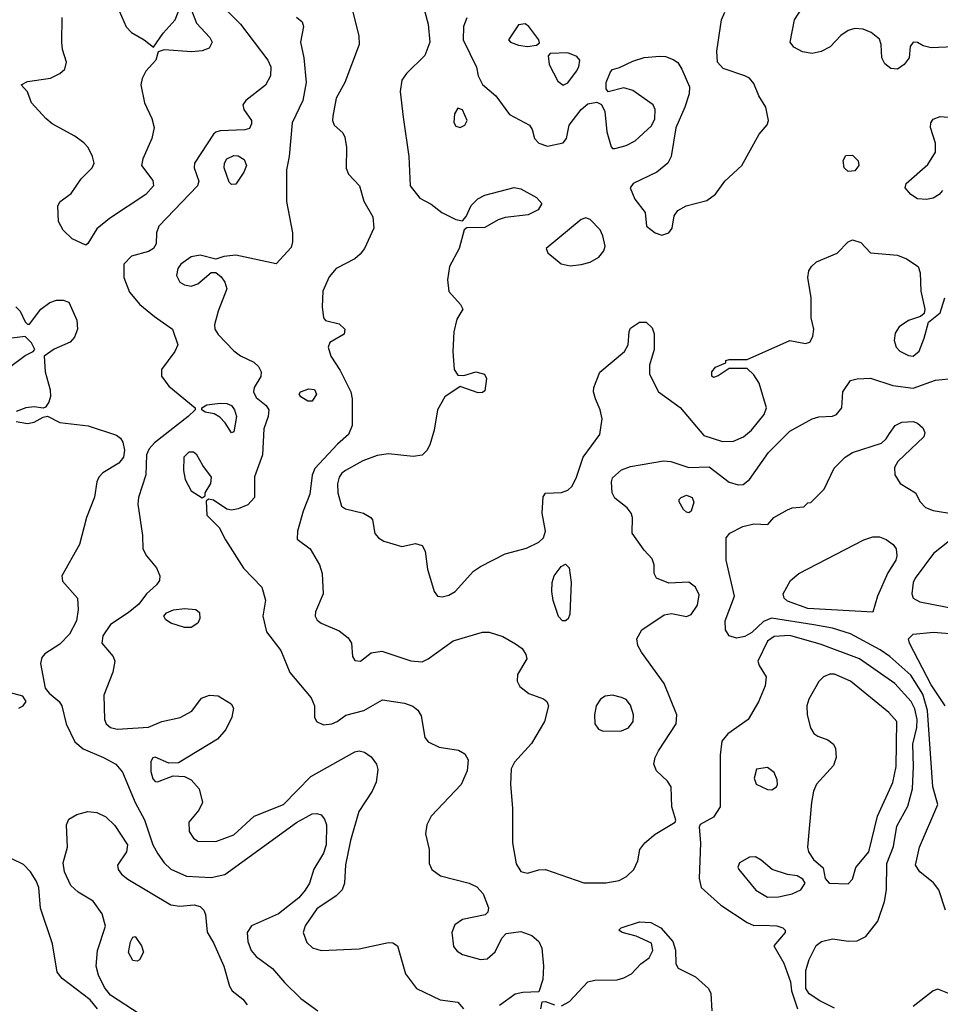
# Model space of a CAD drawing. Extents: x 1173029 to 1307123, y 522559 to 678521.
# Tile 231 of 256: x 1230771 to 1234876, y 582245 to 586635. Entities that reach past the tile are written whole.
import ezdxf

# ---------------------------------------------------------------- set-up
doc = ezdxf.new("R2010")
doc.units = 0

msp = doc.modelspace()

# ---------------------------------------------------------------- linework, layer by layer
at = {"layer": '0CON10XD'}
for points in [[(1231533.8, 586685), (1231559.1, 586619.1), (1231619.2, 586555), (1231629.2, 586535), (1231615, 586508), (1231584.4, 586495.6), (1231538.3, 586491.7), (1231415, 586500), (1231387.5, 586492.5), (1231377.5, 586455), (1231333.5, 586405), (1231316.6, 586373.4), (1231310.4, 586345), (1231326.7, 586265), (1231360, 586195), (1231370, 586155), (1231360.6, 586105), (1231319.4, 586015), (1231314.3, 585985), (1231365, 585917.5), (1231367.9, 585895), (1231333.8, 585856.2), (1231171.5, 585748.5), (1231115, 585702.9), (1231075, 585636.7), (1231065, 585630)], [(1231700.5, 586670.5), (1231754.6, 586615), (1231877.5, 586455), (1231890, 586425), (1231888.9, 586385), (1231866.9, 586343.1), (1231779.2, 586275), (1231765.8, 586255), (1231770, 586235), (1231803.8, 586185), (1231805, 586170), (1231795, 586150), (1231775, 586143.8), (1231665, 586140), (1231645, 586134), (1231635, 586124), (1231550.8, 585995), (1231548, 585975), (1231569.2, 585915), (1231562.9, 585895), (1231391.5, 585715), (1231380.5, 585685), (1231378.9, 585635), (1231367.8, 585615), (1231345, 585601.8), (1231269.8, 585580.2), (1231235.6, 585545), (1231235.4, 585485.4), (1231260.8, 585420.8), (1231305.7, 585365), (1231371.2, 585311.2), (1231451.4, 585255), (1231475.6, 585185.6), (1231463.1, 585155), (1231403.3, 585075), (1231403.3, 585045), (1231435, 585001.4), (1231552.5, 584905), (1231553.3, 584895), (1231522.5, 584865), (1231371.5, 584748.5), (1231347.9, 584722.1), (1231336.8, 584695), (1231332.5, 584605), (1231300, 584505), (1231297.8, 584475), (1231318, 584335), (1231320, 584275), (1231336.7, 584245), (1231381.3, 584191.3), (1231395.8, 584155), (1231394.3, 584135), (1231380.8, 584115), (1231335.7, 584075), (1231301.4, 584028.6), (1231255, 583990), (1231175, 583938.1), (1231141.6, 583888.4), (1231137.5, 583855), (1231187.5, 583795), (1231195.5, 583775), (1231185.6, 583725), (1231146.5, 583623.5), (1231148.8, 583515), (1231156.5, 583495), (1231175, 583479.1), (1231205, 583471.5), (1231345, 583480.8), (1231405, 583505.3), (1231486.9, 583523.1), (1231538.1, 583551.9), (1231580.9, 583609.1), (1231616.8, 583623.2), (1231655, 583620), (1231713.8, 583585), (1231723.8, 583565), (1231716.2, 583525), (1231690, 583470), (1231653, 583427), (1231478.8, 583321.2), (1231435, 583320), (1231375, 583346), (1231365, 583343.8), (1231355, 583326.7), (1231355, 583282.5), (1231365, 583250), (1231375, 583238.8), (1231385, 583236.2), (1231455, 583263.3), (1231505, 583260), (1231535.8, 583245.8), (1231571.2, 583205), (1231585.6, 583144.4), (1231569.8, 583110.2), (1231525, 583056.2), (1231526.9, 583015), (1231545, 582985.8), (1231565, 582971.4), (1231645, 582970), (1231725, 583000), (1231816.6, 583083.4), (1231947.5, 583135), (1232068.9, 583261.1), (1232265, 583370.9), (1232285, 583375.5), (1232308.3, 583368.3), (1232338.2, 583348.2), (1232361.9, 583315), (1232367.8, 583292.2), (1232360.8, 583235), (1232342.5, 583195), (1232283.3, 583105), (1232246, 582975), (1232223.9, 582866.1), (1232219.5, 582785), (1232209.4, 582755), (1232182.2, 582727.8), (1232095, 582670.9), (1232043.9, 582595), (1232035.5, 582565), (1232050.5, 582520.5), (1232077.1, 582497.1), (1232115, 582484), (1232285, 582492.5), (1232415, 582520), (1232435, 582518.8), (1232456, 582505), (1232491.2, 582381.2), (1232540.8, 582315), (1232645, 582264.2), (1232725, 582254.4), (1232750, 582225)], [(1231214.7, 586674.7), (1231245, 586603.1), (1231268.7, 586578.7), (1231326.2, 586545), (1231367.5, 586512.5), (1231410.6, 586575), (1231463.8, 586635), (1231487.5, 586695)], [(1232254.6, 586674.6), (1232283.4, 586563.4), (1232285, 586523.8), (1232220.9, 586355), (1232182.5, 586285), (1232166.4, 586205), (1232165.6, 586185), (1232172.9, 586165), (1232211.1, 586131.1), (1232221.2, 586111.2), (1232228.4, 586065), (1232226.8, 585973.2), (1232236.4, 585946.4), (1232285.5, 585895), (1232305.4, 585825.4), (1232345, 585756.7), (1232349.6, 585705), (1232308.7, 585615), (1232289.7, 585590.3), (1232265, 585568.8), (1232182.5, 585525), (1232151.1, 585488.9), (1232122.9, 585425), (1232120, 585355), (1232125.9, 585305.9), (1232134.2, 585294.2), (1232195, 585279.4), (1232220.8, 585255), (1232216.9, 585233.1), (1232154.2, 585195.8), (1232145.8, 585175), (1232157.8, 585135), (1232200.3, 585070.3), (1232247.8, 584975), (1232253.1, 584945), (1232252.9, 584825), (1232237.1, 584785), (1232187.9, 584742.1), (1232086.9, 584633.1), (1232075.3, 584604.7), (1232065, 584518.8), (1232035, 584444), (1232010, 584355), (1232008.3, 584318.3), (1232066.7, 584275), (1232108, 584205), (1232120, 584165), (1232123.8, 584075), (1232089.2, 583995), (1232088, 583975), (1232097.3, 583957.3), (1232114.3, 583944.3), (1232195, 583910), (1232235, 583878.6), (1232250, 583855), (1232254.3, 583795), (1232265, 583778), (1232290, 583775), (1232338.3, 583811.7), (1232385, 583819.4), (1232515, 583776.2), (1232565, 583771.5), (1232592.9, 583785), (1232704, 583866), (1232835, 583903.8), (1232863.6, 583903.6), (1232925, 583884.3), (1232982.1, 583852.1), (1233011.2, 583831.2), (1233028, 583805), (1233032, 583785), (1232990.9, 583715), (1232989.5, 583685), (1233001.7, 583661.7), (1233041.2, 583631.2), (1233107.1, 583607.1), (1233122, 583595), (1233129.2, 583575), (1233110.6, 583505), (1233052.3, 583407.7), (1232977.1, 583325), (1232962.9, 583295), (1232960, 583225), (1232968.6, 583118.6), (1232968.7, 582965), (1232985, 582871.2), (1233005, 582836.9), (1233035, 582830), (1233085, 582843.8), (1233115, 582845.4), (1233286.7, 582786.7), (1233385, 582786.4), (1233443.6, 582796.4), (1233476.2, 582815), (1233510, 582845), (1233527.1, 582885), (1233536.9, 582935), (1233558.1, 582965), (1233605, 583003.5), (1233693.6, 583056.4), (1233696.7, 583065), (1233679.4, 583125), (1233675.6, 583215), (1233659.5, 583239.5), (1233610.8, 583285), (1233598.6, 583315), (1233604.4, 583345), (1233618.9, 583375), (1233698.6, 583495), (1233700.8, 583535), (1233644.6, 583674.6), (1233543.3, 583815), (1233527.5, 583845), (1233523.3, 583875), (1233545.8, 583915), (1233645, 583980.6), (1233677.4, 583987.4), (1233745, 583974.5), (1233765, 583983.1), (1233793.1, 584025), (1233800.8, 584070.8), (1233784.7, 584104.7), (1233755, 584127.5), (1233665, 584123.1), (1233611.2, 584145), (1233600, 584165), (1233600, 584205), (1233591.2, 584231.2), (1233555, 584270), (1233502, 584345), (1233504.2, 584415), (1233497.5, 584435), (1233479.1, 584459.1), (1233425, 584501.2), (1233412.5, 584525), (1233410, 584575), (1233415, 584592.5), (1233455, 584627.5), (1233495, 584642.2), (1233641.4, 584668.6), (1233675, 584664.6), (1233755, 584637.9), (1233845, 584641.8), (1233935, 584573.1), (1233975, 584560.8), (1233997, 584563), (1234024.5, 584585.5), (1234110, 584705), (1234205, 584800), (1234305, 584856), (1234335, 584863.8), (1234395, 584866.7), (1234412.5, 584875), (1234436.7, 584905), (1234441.4, 584975), (1234475, 585025.7), (1234505, 585034.3), (1234565, 585037.3), (1234665, 585003.9), (1234755, 584992.3), (1234855, 585027.6), (1234943.1, 585036.9)], [(1232573.2, 586686.8), (1232592.9, 586615), (1232599.1, 586535), (1232577.1, 586475), (1232496, 586395), (1232474.2, 586365), (1232467.1, 586315), (1232480.3, 586200.3), (1232505.6, 586025), (1232511.9, 585895), (1232555, 585840), (1232605, 585812.5), (1232653.8, 585775), (1232715, 585743.8), (1232745, 585737.5), (1232762, 585758), (1232783.5, 585806.5), (1232813.7, 585836.3), (1232845, 585852.1), (1232975, 585887.1), (1233005, 585881.4), (1233075, 585842.2), (1233098.6, 585815), (1233082.8, 585787.2), (1233038.8, 585765), (1232935, 585752.7), (1232905, 585742.7), (1232845, 585709.2), (1232765, 585706.7), (1232752.5, 585697.5), (1232730.9, 585615), (1232687.5, 585535), (1232678.6, 585475), (1232685, 585422.5), (1232736.7, 585365), (1232746.2, 585343.8)], [(1232765, 586644), (1232749.6, 586605), (1232748.7, 586545), (1232807.3, 586422.7), (1232814.5, 586384.5), (1232835, 586346), (1232894.4, 586295), (1232955, 586212.5), (1233043.8, 586165), (1233056, 586145), (1233066, 586105), (1233086.2, 586085), (1233125, 586070.6), (1233195, 586086.2), (1233209.2, 586105), (1233221.4, 586165), (1233275, 586234.3), (1233305, 586259.4), (1233345, 586267.5), (1233365, 586257.5), (1233380, 586225), (1233389.2, 586135), (1233408.3, 586068.3), (1233415, 586060), (1233425, 586060), (1233475, 586074.2), (1233515.5, 586094.5), (1233588.3, 586161.7), (1233603, 586193), (1233603.8, 586235), (1233596.2, 586255), (1233505, 586319.5), (1233465, 586331.9), (1233395, 586313.3), (1233386.1, 586326.1), (1233386, 586355), (1233405, 586403.3), (1233415, 586413.3), (1233445, 586421.2), (1233505, 586450.8), (1233555, 586466.7), (1233625, 586471.9), (1233650.3, 586470.3), (1233685, 586458), (1233705, 586443.8), (1233724, 586415), (1233758, 586335), (1233755.8, 586305), (1233736.2, 586245), (1233697.3, 586152.7), (1233675.6, 586025), (1233661.4, 585995), (1233611.4, 585955), (1233506.7, 585905), (1233493.3, 585885), (1233513.8, 585835), (1233560, 585775), (1233566.2, 585715), (1233603.8, 585685), (1233635, 585674.5), (1233665, 585684.4), (1233680, 585705), (1233689.7, 585760.3), (1233706, 585785), (1233743.3, 585805), (1233835, 585828.9), (1233873.5, 585856.5), (1233915.3, 585914.7), (1233990.5, 585985), (1234068.8, 586125), (1234103.6, 586166.4), (1234110, 586185), (1234098, 586245), (1234066.2, 586296.2), (1234045, 586350.8), (1234025, 586374.4), (1234005, 586384.5), (1233907.2, 586417.2), (1233882.9, 586445), (1233879.5, 586495), (1233899.7, 586635), (1233915, 586668.9)], [(1234935, 586514.4), (1234835, 586510), (1234799.2, 586519.2), (1234775, 586533.8), (1234754.4, 586535.6), (1234741.2, 586515), (1234737.5, 586465), (1234715.4, 586434.6), (1234685, 586414.4), (1234655, 586418.1), (1234628.9, 586438.9), (1234615.7, 586465), (1234612.9, 586525), (1234605, 586548.8), (1234568.5, 586578.5), (1234532.7, 586592.7), (1234495, 586595.4), (1234465, 586586.2), (1234432.5, 586565), (1234385.3, 586514.7), (1234345, 586492.7), (1234305, 586484.5), (1234261.2, 586491.2), (1234223, 586513), (1234207.1, 586535), (1234225.4, 586634.6), (1234259.2, 586685)], [(1231065, 585630), (1231005, 585658), (1230965, 585696.2), (1230944, 585735), (1230940, 585805), (1230951.2, 585825), (1230999.4, 585860.6), (1231044.5, 585925), (1231094.4, 585975), (1231102.9, 585995), (1231095.8, 586025), (1231075.6, 586065), (1231056.4, 586086.4), (1231015.8, 586115.8), (1230915, 586170.8), (1230886.5, 586195), (1230822.5, 586265), (1230805, 586313.3), (1230777.5, 586345), (1230805, 586358.8), (1230907.5, 586375), (1230950, 586395), (1230971.2, 586415), (1230978.8, 586445), (1230961.7, 586501.7), (1230959.1, 586535), (1230960, 586645)], [(1232005, 586646.4), (1232030.8, 586625), (1232035.7, 586605), (1232022.5, 586535), (1232037.7, 586465), (1232047.9, 586355), (1232033.5, 586275), (1231985.4, 586175), (1231972.9, 586025), (1231960.6, 585965), (1231960.5, 585825), (1231986.9, 585685), (1231987.1, 585645), (1231980.7, 585619.3), (1231914.2, 585545.8), (1231735, 585584.6), (1231680.6, 585579.4), (1231645, 585567.1), (1231575, 585585.5), (1231535, 585578.2), (1231489.5, 585545), (1231475.6, 585525), (1231470, 585495), (1231484.5, 585464.5), (1231505, 585452.9), (1231535, 585447.1), (1231565, 585457.1), (1231625, 585507.5), (1231645, 585507.5), (1231668.5, 585488.5), (1231685.5, 585465), (1231694.6, 585435), (1231655.9, 585335), (1231639.2, 585275), (1231640.8, 585255), (1231655, 585231.8), (1231725, 585158.9), (1231755, 585135.6), (1231815, 585107.8), (1231835, 585088.1), (1231846.9, 585065), (1231846.1, 585043.9), (1231815.6, 584995), (1231812.7, 584975), (1231825, 584950.8), (1231870, 584915), (1231881.2, 584895), (1231879.2, 584865), (1231859.8, 584810.2), (1231853.8, 584695), (1231817.3, 584597.3), (1231818, 584505), (1231787.6, 584472.4), (1231745, 584454.4), (1231715, 584448.6), (1231695, 584452.5), (1231635, 584492.5), (1231612.5, 584497.5), (1231602.5, 584487.5), (1231605.7, 584425), (1231660.4, 584370.4), (1231687.7, 584315), (1231768.8, 584188.8), (1231850, 584105), (1231866.8, 584046.8), (1231855.6, 583975), (1231870.5, 583905), (1231935, 583822.2), (1231974.8, 583724.8), (1232071.1, 583611.1), (1232086, 583575), (1232086, 583525), (1232093.8, 583505), (1232125, 583490.8), (1232162.5, 583495), (1232186.7, 583505), (1232225.5, 583534.5), (1232305.3, 583554.7), (1232387.9, 583602.1), (1232487.4, 583587.4), (1232524.2, 583574.2), (1232545.8, 583555.8), (1232560.3, 583530.3), (1232577.5, 583435), (1232592, 583415), (1232640.6, 583390.6), (1232727.6, 583377.6), (1232755, 583362), (1232770.6, 583335), (1232765.5, 583285), (1232740, 583225), (1232605, 583083.8), (1232585.8, 583045), (1232580, 583005), (1232596.2, 582935), (1232597, 582873), (1232608.8, 582845), (1232647, 582817), (1232774.5, 582784.5), (1232808.9, 582768.9), (1232836.8, 582736.8), (1232861.1, 582675), (1232858.6, 582655), (1232846.4, 582643.6), (1232745, 582622.5), (1232711.1, 582598.9), (1232698.2, 582565), (1232705, 582502.5), (1232721.7, 582481.7), (1232745, 582467.1), (1232825, 582444.4), (1232855, 582446.9), (1232891.4, 582478.6), (1232920, 582540), (1232939.7, 582560.3), (1233005, 582568.9), (1233055, 582551.1), (1233085, 582524.2), (1233098.9, 582495), (1233107.1, 582415), (1233104.2, 582355), (1233085, 582300), (1233015, 582297.5), (1232980.9, 582289.1), (1232910.7, 582239.3)], [(1233035, 586515.7), (1233075, 586521.2), (1233088.3, 586531.7), (1233086, 586545), (1233041.2, 586605), (1233025, 586616.9), (1232995, 586612), (1232951.2, 586545), (1232960, 586535), (1232995, 586522.2), (1233035, 586515.7)], [(1233195, 586342.9), (1233215, 586353.1), (1233254.4, 586405), (1233264.4, 586425), (1233268.1, 586455), (1233255, 586471.4), (1233215, 586487.3), (1233136.2, 586483.8), (1233126.7, 586473.3), (1233131.4, 586435), (1233171.2, 586361.2), (1233195, 586342.9)], [(1232735, 586153.8), (1232756.2, 586165), (1232765.8, 586185), (1232745, 586232.5), (1232725, 586240), (1232710, 586215), (1232706.4, 586176.4), (1232715, 586160), (1232735, 586153.8)], [(1234886, 585874), (1234870.8, 585855), (1234845, 585838.6), (1234815, 585833.1), (1234775, 585835.8), (1234745, 585856), (1234720, 585885), (1234724.3, 585905), (1234820.9, 585989.1), (1234854.2, 586045), (1234854.4, 586085), (1234831.8, 586155), (1234834.1, 586175), (1234845, 586190.9), (1234875, 586203.2), (1234945, 586197.7)], [(1231715, 585900), (1231705, 585910), (1231682.2, 585975), (1231684.5, 585995.5), (1231695, 586014), (1231725, 586030), (1231745, 586027.5), (1231771.7, 586011.7), (1231782.5, 585985), (1231770, 585955), (1231735, 585902), (1231715, 585900)], [(1234465, 585958.1), (1234447.1, 585975), (1234442.3, 586007.7), (1234455, 586030), (1234485, 586031.2), (1234509.2, 586005), (1234512.9, 585985), (1234495, 585960.6), (1234465, 585958.1)], [(1233225, 585537.5), (1233275, 585543.3), (1233315, 585554.5), (1233353.5, 585576.5), (1233375, 585604.2), (1233380.9, 585625), (1233371.3, 585671.3), (1233358.7, 585698.7), (1233315, 585743.8), (1233295, 585752), (1233275, 585744), (1233118, 585615), (1233126, 585595), (1233185, 585545.8), (1233225, 585537.5)], [(1232746.2, 585343.8), (1232720.6, 585299.4), (1232707.2, 585242.8), (1232702.9, 585155), (1232707.5, 585075), (1232725, 585050), (1232751.7, 585048.3), (1232805, 585064.2), (1232843.8, 585055), (1232852, 585035), (1232845, 584980), (1232835, 584972.5), (1232815, 584970.8), (1232735, 585000), (1232666.2, 584953.8), (1232633.2, 584895), (1232619.7, 584805), (1232600.3, 584739.7), (1232586.6, 584713.4), (1232565, 584692.9), (1232525, 584686.9), (1232415, 584699.6), (1232365, 584692.3), (1232301.5, 584668.5), (1232222.9, 584625), (1232206.5, 584613.5), (1232194.6, 584595), (1232187.7, 584565), (1232190, 584525), (1232205, 584466.2), (1232223.5, 584453.5), (1232304, 584434), (1232336, 584415), (1232344.3, 584404.3), (1232355, 584343.8), (1232370, 584325), (1232395, 584309.2), (1232475, 584286), (1232535, 584298.8), (1232565, 584290), (1232578.1, 584265), (1232589.5, 584185), (1232619.2, 584085), (1232634, 584065), (1232655, 584061.1), (1232685, 584069.2), (1232712, 584085), (1232794.2, 584175.8), (1232825, 584197.3), (1232935, 584252.9), (1233031.4, 584278.6), (1233085, 584305.6), (1233106, 584324), (1233115.6, 584355), (1233100, 584435), (1233105, 584507.5), (1233116.2, 584523.8), (1233186.1, 584526.1), (1233215, 584537.5), (1233234.2, 584555), (1233254.4, 584595), (1233282.9, 584685), (1233358.5, 584785), (1233367.7, 584855), (1233359.7, 584895), (1233338.3, 584945), (1233330, 584975), (1233331.4, 584995), (1233357.3, 585062.7), (1233468.1, 585155), (1233484.2, 585185), (1233488.8, 585245), (1233495, 585260), (1233535, 585286), (1233565, 585286.2), (1233590.5, 585260.5), (1233600, 585235), (1233600, 585165), (1233579.5, 585095), (1233579.6, 585055), (1233619.6, 584975), (1233716.2, 584906.2), (1233821, 584781), (1233905, 584753.9), (1233953.3, 584755), (1233999.2, 584775), (1234034.3, 584805), (1234090.8, 584875), (1234101.4, 584905), (1234068.1, 585015), (1234045, 585051.2), (1234015, 585080), (1233935, 585080), (1233885, 585046.7), (1233865, 585040), (1233857.5, 585045), (1233856.7, 585065), (1233873.3, 585085), (1233920, 585105), (1233920, 585115), (1233935, 585120), (1234015, 585120), (1234205, 585204.3), (1234275, 585191.2), (1234295, 585197.5), (1234308.3, 585221.7), (1234312.5, 585255), (1234300, 585305), (1234300, 585395), (1234285.6, 585485), (1234290, 585515), (1234301.1, 585535), (1234324.4, 585555), (1234416.2, 585593.8), (1234465, 585643.9), (1234485, 585653.9), (1234521.2, 585641.2), (1234565.4, 585595.4), (1234685, 585585.4), (1234725, 585568.8), (1234777.5, 585535), (1234787, 585507), (1234789.5, 585425), (1234807.8, 585345), (1234804.4, 585325.6), (1234788, 585312), (1234735, 585293.2), (1234693.1, 585265), (1234675, 585236.7), (1234671.1, 585205), (1234678.6, 585175), (1234695, 585157.1), (1234735, 585137.9), (1234755, 585135.4), (1234782.5, 585157.5), (1234803.5, 585215), (1234823.2, 585286.8), (1234875, 585327.5), (1234896.7, 585395)], [(1230754, 585354), (1230772.9, 585335), (1230795, 585287.5), (1230805, 585277.5), (1230815, 585277.5), (1230865, 585343.8), (1230905, 585373.8), (1230935, 585383.8), (1230965, 585383.8), (1230990, 585375), (1231025.3, 585295.3), (1231029.1, 585255), (1231015, 585220), (1230995, 585197.3), (1230924.4, 585165.6), (1230880, 585135), (1230883.5, 585065), (1230907.1, 584985), (1230907.5, 584955), (1230900.3, 584929.7), (1230885, 584906.7), (1230875, 584902.5), (1230835, 584909.2), (1230797.5, 584905), (1230755, 584888)], [(1230725, 585085.6), (1230795, 585137.5), (1230830, 585155), (1230837.5, 585165), (1230823.6, 585193.6), (1230795, 585222.5), (1230735, 585214.5)], [(1232055, 584934), (1232025, 584953.3), (1232017.5, 584965), (1232023.3, 584975), (1232060.7, 584989.3), (1232085, 584985.6), (1232094.3, 584965), (1232075, 584934.2), (1232055, 584934)], [(1231715, 584792.5), (1231687.6, 584837.6), (1231662.4, 584862.4), (1231637.3, 584877.3), (1231597.5, 584885), (1231582.5, 584895), (1231582.5, 584905), (1231605, 584918), (1231665, 584925.8), (1231695, 584924.4), (1231715, 584914.4), (1231728.8, 584895), (1231736.8, 584865), (1231725, 584797.5), (1231715, 584792.5)], [(1230755, 584844), (1230805, 584834.3), (1230835, 584840), (1230875, 584863.3), (1230895, 584866.7), (1230949.6, 584839.6), (1231075.9, 584824.1), (1231202.6, 584782.6), (1231219.8, 584769.7), (1231230.7, 584750.7), (1231237.9, 584715), (1231233.6, 584685), (1231212.9, 584657.1), (1231141.5, 584615), (1231122.9, 584595), (1231114.6, 584575), (1231104.7, 584505.3), (1231069.1, 584415), (1231037.5, 584295), (1230958.5, 584155), (1230961.7, 584131.7), (1231028.8, 584055), (1231030.7, 584005), (1231023.3, 583955), (1230993.3, 583895), (1230949.8, 583850.2), (1230882.5, 583807.5), (1230869.1, 583790.9), (1230863.3, 583765), (1230884.2, 583654.2), (1230901.7, 583631.7), (1230946, 583595), (1230958, 583575), (1230977.1, 583495), (1231017.1, 583415), (1231053.8, 583383.8), (1231145, 583345.4), (1231200, 583315), (1231229.6, 583279.6), (1231285.9, 583145), (1231326.7, 583066.7), (1231365, 582955.8), (1231386, 582916), (1231415.6, 582875), (1231445, 582847.5), (1231515, 582816.7), (1231625, 582810.3), (1231686.1, 582823.9), (1232005, 583055.3), (1232075, 583094), (1232095, 583096.1), (1232115, 583089.1), (1232130.4, 583070.4), (1232139.2, 583045), (1232137.8, 582955), (1232125, 582918.5), (1232082.8, 582847.2), (1232062.8, 582785), (1232043.9, 582753.9), (1232015, 582719.7), (1231925, 582647.3), (1231805, 582594.5), (1231785.5, 582565), (1231787.9, 582525), (1231802.7, 582485), (1231825, 582458.5), (1231898.1, 582405), (1231951.2, 582341.2), (1232025, 582270.5), (1232100.6, 582215)], [(1234899.5, 582665), (1234869.1, 582755), (1234846, 582786), (1234784.6, 582835), (1234765.4, 582865), (1234783.3, 582945), (1234865.6, 583135), (1234843.2, 583215), (1234818.6, 583555), (1234797.8, 583627.8), (1234745, 583712.2), (1234651.6, 583795), (1234608.5, 583825), (1234475, 583896.1), (1234395, 583921.2), (1234312.7, 583937.3), (1234123, 583967), (1234087.7, 583952.3), (1234035, 583903.1), (1234005, 583884.6), (1233966.8, 583876.8), (1233935, 583888), (1233918.9, 583915), (1233916.4, 583955), (1233958.5, 584065), (1233921.1, 584225), (1233921.9, 584325), (1233937.5, 584345), (1233995, 584375.4), (1234045, 584387.3), (1234106.4, 584383.6), (1234133.3, 584415), (1234195, 584449.2), (1234215, 584458), (1234267.5, 584462.5), (1234285, 584480), (1234298.3, 584481.7), (1234358.9, 584541.1), (1234403.5, 584635), (1234451.9, 584685), (1234485, 584705.4), (1234613.4, 584746.6), (1234634.5, 584765.5), (1234649.5, 584790.5), (1234675, 584826.2), (1234705, 584840), (1234755, 584842.9), (1234775, 584835.7), (1234797.5, 584815), (1234807.1, 584795), (1234802.9, 584775), (1234686, 584665), (1234672.1, 584637.9), (1234672.9, 584605), (1234697.6, 584567.6), (1234765, 584525.6), (1234786.4, 584485), (1234810.5, 584460.5), (1234845, 584446.7), (1234935, 584432.1)], [(1231585, 584502.5), (1231597.5, 584512.5), (1231597.5, 584525), (1231623.6, 584566.4), (1231626, 584595), (1231586.8, 584646.8), (1231560.6, 584695), (1231545, 584706.4), (1231525, 584707.3), (1231502.2, 584685), (1231501.1, 584625), (1231508.1, 584585), (1231535, 584533.8), (1231585, 584502.5)], [(1233755, 584436.7), (1233745, 584438.8), (1233731.2, 584451.2), (1233712, 584485), (1233711.2, 584495), (1233720, 584505), (1233745, 584514.3), (1233769.2, 584505), (1233776.6, 584483.4), (1233765, 584443.3), (1233755, 584436.7)], [(1234945.7, 584334.3), (1234845.7, 584254.3), (1234763.8, 584145), (1234755.5, 584125), (1234749.5, 584075), (1234755.4, 584055.4), (1234785, 584039.6), (1235045, 583988)], [(1234575, 583992.5), (1234285, 584009.7), (1234195, 584041.6), (1234179.2, 584055), (1234175.4, 584075), (1234207.9, 584135), (1234244.5, 584165.5), (1234535, 584316.1), (1234575, 584329.2), (1234605, 584329.6), (1234635, 584317.8), (1234665.7, 584295), (1234679.5, 584275), (1234682.9, 584245), (1234677.7, 584225), (1234641.5, 584168.5), (1234595.4, 584065), (1234575, 583992.5)], [(1233205, 583954.3), (1233191.2, 583955), (1233174, 583974), (1233149.1, 584045), (1233143.8, 584085), (1233144.6, 584125), (1233153.8, 584155), (1233185, 584196.7), (1233205, 584207.1), (1233220.9, 584190.9), (1233230.2, 584125), (1233223.6, 583985), (1233216.1, 583963.9), (1233205, 583954.3)], [(1231535, 583924.4), (1231505, 583924.4), (1231444.5, 583944.5), (1231420.5, 583960.5), (1231413.3, 583975), (1231425, 583990), (1231455.8, 584004.2), (1231505, 584008.9), (1231555.5, 584005.5), (1231571.9, 583991.9), (1231574.4, 583965), (1231565, 583944.3), (1231535, 583924.4)], [(1234897.3, 583575), (1234835, 583669.7), (1234739.5, 583855), (1234734.3, 583875), (1234755.5, 583894.5), (1234845.8, 583904.2), (1234955, 583895.8)], [(1234405, 582226.9), (1234339.4, 582259.4), (1234290.9, 582290.9), (1234276.2, 582315), (1234276.2, 582395), (1234292, 582445), (1234323.1, 582506.9), (1234345.7, 582524.3), (1234395, 582536.5), (1234466.2, 582526.2), (1234505, 582527.5), (1234543.6, 582546.4), (1234597.5, 582615), (1234627.4, 582702.6), (1234635.8, 582755), (1234638, 582872), (1234667.9, 582947.9), (1234681.7, 583038.3), (1234731.9, 583128.1), (1234752, 583205), (1234756.7, 583305), (1234753.3, 583405), (1234771.5, 583478.5), (1234772.9, 583515), (1234762.1, 583562.1), (1234746.1, 583595), (1234673.2, 583675), (1234515.4, 583785.4), (1234345, 583849.5), (1234205, 583889.3), (1234135, 583884.7), (1234106.2, 583863.8), (1234062.9, 583775), (1234068.5, 583755), (1234099.4, 583705), (1234095.6, 583665), (1234066, 583594), (1234019.1, 583515), (1233929.3, 583450.7), (1233902.4, 583417.6), (1233893.8, 583356.2), (1233894.6, 583125.4), (1233865, 583079.2), (1233805, 583046.2), (1233801.2, 583035), (1233807.1, 582965), (1233800.6, 582805), (1233810, 582765), (1233897.1, 582687.1), (1234015, 582610), (1234045, 582596.7), (1234082.9, 582597.1), (1234146.7, 582595), (1234174, 582585), (1234184, 582575), (1234183.8, 582565), (1234134.3, 582505), (1234177.8, 582427.8), (1234208, 582345), (1234212.5, 582305), (1234238.6, 582225)], [(1234465, 582782.5), (1234485, 582802.5), (1234500, 582855), (1234557.1, 582925), (1234596.4, 583083.6), (1234665, 583233.8), (1234678.9, 583305), (1234682.1, 583505), (1234645.9, 583545.9), (1234475.6, 583685), (1234405, 583716.1), (1234384, 583716), (1234355.3, 583704.7), (1234335, 583684.2), (1234290, 583605), (1234281.5, 583575), (1234282.7, 583535), (1234298, 583478), (1234312.5, 583452.5), (1234329.7, 583439.7), (1234375, 583424), (1234400, 583405), (1234409.2, 583385), (1234412, 583345), (1234400.5, 583309.5), (1234324.3, 583225.7), (1234310.8, 583195), (1234301.5, 583145), (1234284, 582945), (1234288, 582925), (1234310, 582890), (1234353.6, 582853.6), (1234362.5, 582805), (1234380, 582785), (1234465, 582782.5)], [(1230766.7, 583565), (1230786.2, 583575), (1230800, 583595), (1230785, 583618), (1230701.2, 583641.2)], [(1233372.1, 583462.1), (1233455, 583464.6), (1233485, 583477.8), (1233506.5, 583505), (1233508.2, 583535), (1233495, 583578), (1233475, 583604.3), (1233455, 583613.3), (1233415, 583623.3), (1233381.9, 583618.1), (1233361.4, 583605), (1233341.5, 583575), (1233333.3, 583535), (1233335.6, 583495), (1233351.9, 583471.9), (1233372.1, 583462.1)], [(1234125, 583201.4), (1234145, 583214), (1234150.8, 583225), (1234149.2, 583245), (1234135, 583278.8), (1234105, 583300), (1234057, 583293), (1234046.4, 583253.6), (1234055, 583226.7), (1234105, 583203.1), (1234125, 583201.4)], [(1231308.5, 582198.5), (1231175.8, 582285.8), (1231149.1, 582319.1), (1231122.3, 582375), (1231112.1, 582415), (1231117.3, 582485), (1231153.6, 582593.6), (1231138.5, 582648.5), (1231098.6, 582705), (1231032, 582745), (1230998.1, 582775), (1230970.4, 582835), (1230964.5, 582875), (1230984.3, 582945), (1230980, 583045), (1230990.3, 583069.7), (1231025, 583091.2), (1231075, 583103.8), (1231115, 583100), (1231155, 583080), (1231195, 583042), (1231251.1, 582955), (1231246.7, 582925), (1231206.7, 582865), (1231209.4, 582845), (1231224.7, 582824.7), (1231252.4, 582802.4), (1231445, 582687.5), (1231485, 582682.2), (1231548.3, 582688.3), (1231575, 582680), (1231591.4, 582665), (1231599.4, 582645), (1231606.8, 582566.8), (1231635, 582518.8), (1231680.5, 582415), (1231706, 582325), (1231718.8, 582305), (1231765, 582267.5), (1231785, 582242)], [(1231116.9, 582225), (1231085, 582264), (1230959.8, 582359.8), (1230937.6, 582387.6), (1230916.5, 582515), (1230862.7, 582672.7), (1230855.3, 582765.3), (1230844.7, 582794.7), (1230818.5, 582835), (1230787.4, 582867.4), (1230735, 582893.9)], [(1234105, 582722.9), (1234155, 582723.8), (1234215, 582737.8), (1234253.8, 582755), (1234273.3, 582785), (1234262.7, 582802.7), (1234237.3, 582817.3), (1234195, 582822.9), (1234126.7, 582845), (1234078, 582888), (1234052.2, 582902.2), (1234025, 582901.1), (1233980.8, 582875), (1233973.2, 582856.8), (1233977.1, 582845), (1234053.5, 582753.5), (1234105, 582722.9)], [(1233187.5, 582237.5), (1233223.1, 582256.9), (1233305, 582344.2), (1233335, 582352.9), (1233435, 582354.4), (1233465, 582362.9), (1233499.4, 582380.6), (1233540.8, 582425), (1233578, 582452), (1233594.3, 582485), (1233587.6, 582517.6), (1233519.1, 582549.1), (1233457.5, 582565), (1233442.5, 582575), (1233452.5, 582585), (1233535, 582612.7), (1233585, 582609.6), (1233630, 582585), (1233683.1, 582525), (1233695.4, 582485.4), (1233696.9, 582425), (1233706.5, 582406.5), (1233785, 582367.1), (1233841.9, 582315), (1233852.4, 582292.4), (1233857.1, 582215)], [(1231295, 582436.7), (1231275, 582440), (1231256, 582475), (1231265, 582523.3), (1231275, 582543.3), (1231285, 582547.5), (1231314, 582505), (1231323, 582477), (1231305, 582443.3), (1231295, 582436.7)], [(1235015, 582235.4), (1234955, 582276.2), (1234865, 582311.4), (1234845, 582304.3), (1234755, 582235.5)], [(1233094, 582225), (1233100, 582255), (1233115, 582257.5), (1233155, 582242)]]:
    msp.add_lwpolyline(points, dxfattribs=at)

doc.saveas('drawing.dxf')
